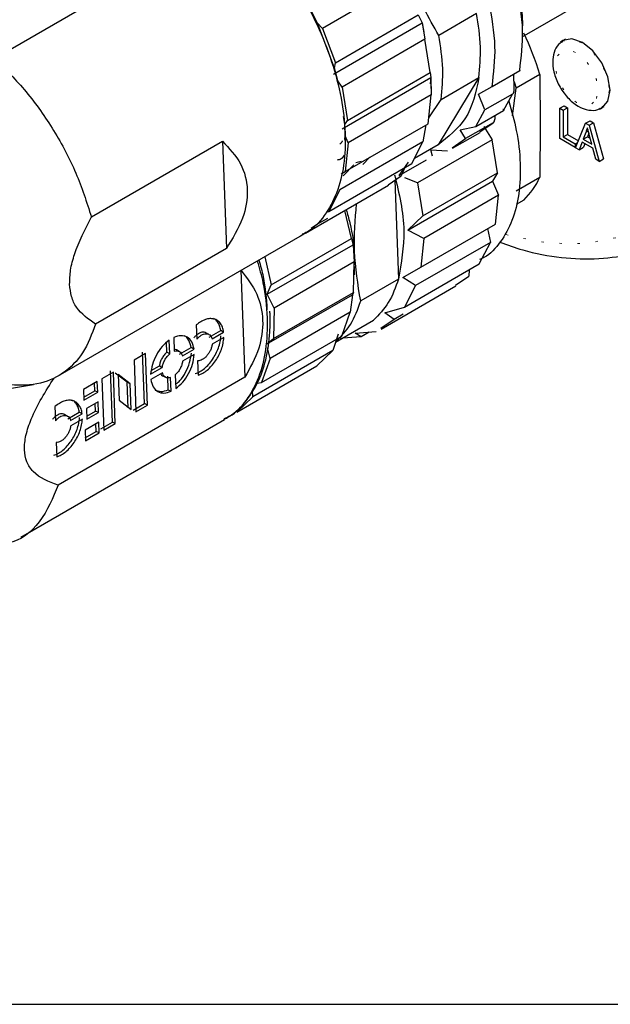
# Model space of a CAD drawing. Header units: millimetres. Extents: x 113 to 1343, y 162 to 690.
# Tile 19 of 46: x 699 to 723, y 162 to 202. Entities that reach past the tile are written whole.
import ezdxf

# ---------------------------------------------------------------- set-up
doc = ezdxf.new("R2010")
doc.units = ezdxf.units.MM
doc.linetypes.add('DOT2', pattern=[0.635, 0, -0.635])

msp = doc.modelspace()

# ---------------------------------------------------------------- linework, layer by layer
at = {"color": 7, "linetype": 'Continuous', "lineweight": 25}
for p, q in [((703.643, 203.233), (698.34, 200.171)), ((714.969, 203.334), (711.611, 201.395)), ((719.704, 201.057), (722.409, 202.618)), ((711.409, 201.604), (711.162, 202.105)), ((712.14, 200.007), (715.498, 201.946)), ((715.498, 201.946), (715.66, 201.617)), ((717.857, 201.996), (716.327, 201.113)), ((712.104, 199.781), (711.409, 201.604)), ((711.611, 201.395), (711.409, 201.604)), ((711.611, 201.395), (712.14, 200.007)), ((712.066, 199.542), (715.66, 201.617)), ((715.66, 201.617), (715.72, 201.242)), ((715.66, 201.617), (715.768, 200.955)), ((715.768, 200.955), (712.409, 199.016)), ((715.981, 199.613), (715.768, 200.955)), ((721.453, 200.955), (721.322, 200.867)), ((712.104, 199.781), (712.14, 200.007)), ((712.242, 199.272), (712.104, 199.781)), ((712.416, 197.336), (716.011, 199.412)), ((712.623, 197.674), (715.981, 199.613)), ((715.981, 199.613), (716.011, 199.412)), ((716.011, 199.412), (715.983, 199.155)), ((716.011, 199.412), (716.014, 198.703)), ((717.953, 199.404), (716.299, 196.687)), ((716.423, 198.521), (717.953, 199.404)), ((718.485, 199.044), (719.605, 199.69)), ((719.346, 199.547), (719.368, 198.949)), ((720.417, 199.534), (719.461, 198.982)), ((720.417, 199.534), (720.435, 197.463)), ((712.409, 199.016), (712.242, 199.272)), ((712.409, 199.016), (712.623, 197.674)), ((716.016, 198.96), (716.016, 199.132)), ((717.932, 198.73), (718.485, 199.044)), ((719.315, 197.853), (719.461, 198.982)), ((716.014, 198.703), (712.655, 196.764)), ((715.891, 197.539), (716.014, 198.703)), ((718.196, 198.094), (717.932, 198.73)), ((719.316, 198.74), (718.196, 198.094)), ((718.952, 198.076), (719.316, 198.74)), ((715.917, 197.78), (716.423, 198.521)), ((721.226, 198.163), (721.403, 198.265)), ((721.226, 196.938), (721.226, 198.163)), ((721.226, 198.163), (721.362, 198.085)), ((721.362, 198.085), (721.539, 198.187)), ((721.403, 198.265), (721.539, 198.187)), ((721.539, 198.187), (721.539, 197.103)), ((722.884, 198.162), (723.025, 198.232)), ((712.522, 197.51), (712.47, 197.835)), ((717.833, 197.43), (718.196, 198.094)), ((717.833, 197.43), (718.952, 198.076)), ((718.599, 197.872), (718.591, 197.732)), ((721.362, 198.085), (721.362, 197.001)), ((712.522, 197.51), (712.623, 197.674)), ((712.539, 197.043), (712.522, 197.51)), ((712.532, 195.6), (715.891, 197.539)), ((715.808, 197.498), (715.684, 196.799)), ((717.198, 197.294), (717.833, 197.43)), ((718.526, 197.578), (717.406, 196.932)), ((717.988, 197.21), (718.526, 197.578)), ((718.15, 197.418), (718.494, 196.891)), ((720.435, 197.463), (720.417, 195.37)), ((721.869, 196.567), (722.275, 197.558)), ((722.275, 197.558), (722.452, 197.66)), ((722.275, 197.558), (722.421, 197.473)), ((722.421, 197.473), (722.598, 197.575)), ((722.421, 197.473), (722.827, 196.014)), ((722.452, 197.66), (722.598, 197.575)), ((722.598, 197.575), (723.003, 196.116)), ((712.523, 196.895), (712.539, 197.043)), ((712.655, 196.764), (712.539, 197.043)), ((712.539, 196.853), (712.539, 196.989)), ((716.882, 196.541), (718.002, 197.187)), ((717.406, 196.932), (717.198, 197.294)), ((721.362, 197.001), (721.539, 197.103)), ((721.362, 197.001), (721.852, 196.719)), ((721.539, 197.103), (721.984, 196.846)), ((722.278, 197.188), (722.174, 196.909)), ((722.174, 196.909), (722.351, 197.011)), ((722.405, 197.156), (722.351, 197.011)), ((722.351, 197.011), (722.459, 196.949)), ((722.522, 196.709), (722.423, 197.088)), ((702.259, 193.763), (707.562, 196.825)), ((707.562, 196.825), (707.723, 192.486)), ((715.684, 196.799), (712.325, 194.86)), ((712.655, 196.764), (712.532, 195.6)), ((715.236, 195.927), (715.684, 196.799)), ((716.299, 196.687), (715.343, 196.135)), ((718.494, 196.891), (715.469, 195.145)), ((716.868, 196.564), (717.406, 196.932)), ((718.709, 195.549), (718.494, 196.891)), ((721.852, 196.577), (721.226, 196.938)), ((721.852, 196.719), (721.956, 196.779)), ((721.852, 196.719), (721.852, 196.577)), ((721.852, 196.577), (721.881, 196.594)), ((722.131, 196.793), (722.015, 196.483)), ((722.015, 196.483), (722.192, 196.585)), ((722.565, 196.542), (722.131, 196.793)), ((722.174, 196.909), (722.522, 196.709)), ((722.245, 196.727), (722.192, 196.585)), ((713.247, 195.89), (713.539, 196.188)), ((716.002, 196.477), (716.679, 196.435)), ((716.075, 196.228), (716.002, 196.477)), ((722.015, 196.483), (721.869, 196.567)), ((722.681, 196.098), (722.565, 196.542)), ((711.877, 193.988), (715.236, 195.927)), ((712.882, 195.87), (712.451, 195.43)), ((713.188, 196.009), (712.962, 195.948)), ((714.716, 195.435), (715.826, 196.076)), ((714.716, 195.435), (715.094, 195.986)), ((722.827, 196.014), (722.681, 196.098)), ((722.827, 196.014), (723.003, 196.116)), ((712.377, 195.514), (712.532, 195.6)), ((714.275, 195.068), (714.809, 195.43)), ((714.945, 195.759), (714.809, 195.43)), ((715.684, 193.803), (718.709, 195.549)), ((718.709, 195.549), (718.503, 195.211)), ((710.931, 193.105), (714.289, 195.044)), ((714.544, 195.25), (714.693, 191.243)), ((715.469, 195.145), (714.947, 195.346)), ((715.069, 193.229), (718.503, 195.211)), ((715.469, 195.145), (715.684, 193.803)), ((718.503, 195.211), (718.743, 194.638)), ((719.461, 194.819), (720.417, 195.37)), ((712.325, 194.86), (711.877, 193.988)), ((718.743, 194.638), (715.717, 192.892)), ((718.621, 193.473), (718.743, 194.638)), ((719.768, 194.448), (719.455, 194.267)), ((711.778, 193.988), (711.877, 193.988)), ((712.785, 192.885), (712.523, 194.024)), ((715.069, 193.229), (715.684, 193.803)), ((711.45, 193.491), (711.158, 193.293)), ((711.816, 193.703), (711.45, 193.491)), ((715.596, 191.727), (718.621, 193.473)), ((700.913, 187.322), (710.813, 193.037)), ((710.722, 192.996), (710.972, 193.141)), ((715.717, 192.892), (715.069, 193.229)), ((718.303, 193.296), (718.415, 192.733)), ((709.378, 190.632), (712.854, 192.639)), ((709.544, 191.014), (712.785, 192.885)), ((712.785, 192.885), (712.854, 192.639)), ((712.854, 192.639), (712.894, 191.939)), ((718.415, 192.733), (715.389, 190.986)), ((715.717, 192.892), (715.596, 191.727)), ((717.968, 191.859), (718.415, 192.733)), ((707.723, 192.486), (702.42, 189.425)), ((709.282, 192.153), (709.544, 191.014)), ((712.894, 191.939), (709.653, 190.068)), ((712.876, 190.706), (712.894, 191.939)), ((714.943, 190.113), (717.968, 191.859)), ((708.307, 191.606), (708.468, 187.268)), ((712.91, 191.418), (712.91, 191.758)), ((714.869, 191.314), (715.596, 191.727)), ((717.556, 191.621), (717.542, 191.361)), ((709.378, 190.632), (709.544, 191.014)), ((714.693, 191.243), (713.163, 190.36)), ((715.389, 190.986), (714.869, 191.314)), ((715.389, 190.986), (714.943, 190.113)), ((717.004, 190.993), (717.542, 191.361)), ((709.349, 188.605), (712.826, 190.612)), ((709.653, 190.068), (709.378, 190.632)), ((709.635, 188.835), (712.876, 190.706)), ((712.826, 190.612), (712.743, 189.904)), ((712.876, 190.706), (712.826, 190.612)), ((713.993, 189.224), (717.018, 190.97)), ((712.743, 189.904), (709.502, 188.033)), ((709.653, 190.068), (709.635, 188.835)), ((712.394, 188.93), (712.743, 189.904)), ((714.136, 189.877), (714.943, 190.113)), ((714.517, 189.615), (714.136, 189.877)), ((714.884, 189.827), (714.517, 189.615)), ((712.148, 188.693), (713.677, 189.576)), ((714.517, 189.615), (713.979, 189.247)), ((706.504, 189.387), (706.525, 188.807)), ((707.014, 189.008), (706.896, 189.07)), ((707.024, 188.892), (707.495, 189.163)), ((707.142, 188.83), (707.613, 189.101)), ((707.613, 189.101), (707.495, 189.163)), ((712.251, 189.011), (712.032, 188.351)), ((712.94, 189.061), (713.79, 189.118)), ((713.185, 188.911), (712.94, 189.061)), ((713.51, 189.099), (713.185, 188.911)), ((705.311, 188.282), (705.296, 188.672)), ((705.429, 188.22), (705.408, 188.775)), ((705.594, 188.883), (705.615, 188.328)), ((707.621, 188.882), (707.15, 188.61)), ((709.153, 187.059), (712.394, 188.93)), ((709.419, 188.662), (709.635, 188.835)), ((713.185, 188.911), (712.248, 188.84)), ((704.449, 188.227), (703.984, 187.959)), ((704.409, 186.205), (704.331, 188.289)), ((704.526, 186.143), (704.449, 188.227)), ((705.429, 188.22), (705.311, 188.282)), ((705.697, 188.377), (705.612, 188.403)), ((705.816, 188.317), (705.698, 188.379)), ((705.826, 188.2), (706.297, 188.472)), ((705.944, 188.138), (706.415, 188.41)), ((706.415, 188.41), (706.297, 188.472)), ((712.032, 188.351), (708.791, 186.48)), ((709.502, 188.033), (709.389, 188.456)), ((711.385, 187.73), (712.032, 188.351)), ((703.984, 187.959), (704.061, 185.875)), ((706.423, 188.19), (705.952, 187.919)), ((706.557, 187.935), (706.579, 187.355)), ((709.502, 188.033), (709.153, 187.059)), ((703.146, 187.475), (702.681, 187.207)), ((703.106, 185.453), (703.029, 187.537)), ((703.224, 185.391), (703.146, 187.475)), ((703.711, 187.07), (703.222, 187.442)), ((704.657, 187.395), (705.127, 187.666)), ((705.135, 187.447), (704.665, 187.175)), ((704.682, 187.54), (705.009, 187.728)), ((705.009, 187.728), (705.127, 187.666)), ((708.144, 185.859), (711.385, 187.73)), ((708.468, 187.268), (700.906, 182.902)), ((702.495, 187.099), (701.937, 186.777)), ((702.394, 186.723), (702.382, 187.034)), ((702.511, 186.661), (702.495, 187.099)), ((702.681, 187.207), (702.759, 185.123)), ((703.34, 187.38), (703.379, 186.342)), ((703.829, 187.008), (703.34, 187.38)), ((703.829, 187.008), (703.711, 187.07)), ((703.75, 186.032), (703.711, 187.07)), ((703.868, 185.97), (703.829, 187.008)), ((705.146, 187.33), (705.264, 187.268)), ((705.367, 186.765), (705.347, 187.319)), ((705.485, 186.702), (705.464, 187.257)), ((705.651, 187.365), (705.671, 186.81)), ((708.977, 187.033), (709.153, 187.059)), ((697.286, 186.556), (699.914, 186.973)), ((701.937, 186.777), (701.953, 186.338)), ((701.949, 186.466), (702.394, 186.723)), ((701.953, 186.338), (702.511, 186.661)), ((702.511, 186.661), (702.394, 186.723)), ((705.367, 186.765), (705.485, 186.702)), ((708.791, 186.48), (708.783, 186.73)), ((702.526, 186.277), (702.061, 186.008)), ((702.424, 185.9), (702.413, 186.211)), ((702.542, 185.838), (702.526, 186.277)), ((703.379, 186.342), (703.868, 185.97)), ((703.944, 185.937), (704.409, 186.205)), ((704.526, 186.143), (704.409, 186.205)), ((708.791, 186.48), (708.144, 185.859)), ((700.775, 186.08), (700.797, 185.5)), ((701.296, 185.585), (701.767, 185.856)), ((701.884, 185.794), (701.767, 185.856)), ((702.061, 186.008), (702.077, 185.569)), ((702.072, 185.697), (702.424, 185.9)), ((702.077, 185.569), (702.542, 185.838)), ((702.542, 185.838), (702.424, 185.9)), ((704.061, 185.875), (704.526, 186.143)), ((699.399, 180.799), (707.649, 185.562)), ((701.285, 185.701), (701.168, 185.763)), ((701.414, 185.523), (701.884, 185.794)), ((701.892, 185.575), (701.422, 185.303)), ((702.556, 185.454), (701.998, 185.132)), ((702.573, 185.015), (702.556, 185.454)), ((702.641, 185.185), (703.106, 185.453)), ((703.224, 185.391), (703.106, 185.453)), ((701.998, 185.132), (702.014, 184.693)), ((702.01, 184.82), (702.455, 185.077)), ((702.014, 184.693), (702.573, 185.015)), ((702.455, 185.077), (702.443, 185.389)), ((702.573, 185.015), (702.455, 185.077)), ((702.759, 185.123), (703.224, 185.391)), ((700.829, 184.628), (700.851, 184.048))]:
    msp.add_line(p, q, dxfattribs=at)
at = {"color": 7, "linetype": 'DOT2', "lineweight": 18}
msp.add_line((722.278, 197.188), (722.381, 197.248), dxfattribs=at)
msp.add_lwpolyline([(543.653, 437.288), (543.653, 161.878), (905.566, 161.878), (905.566, 437.288)], close=True)
at = {"color": 7, "linetype": 'DOT2', "lineweight": 18, "flags": 128}
for points in [[(719.041, 193.047), (719.264, 192.985), (720.819, 192.697), (722.291, 192.685), (723.656, 192.951), (724.891, 193.488), (725.973, 194.289), (726.885, 195.338), (727.611, 196.62), (728.139, 198.11), (728.459, 199.785), (728.567, 201.614), (728.459, 203.568), (728.139, 205.613), (727.611, 207.712), (726.885, 209.832), (725.973, 211.935), (724.891, 213.985), (723.656, 215.948), (722.291, 217.789), (720.819, 219.478), (719.264, 220.985), (717.654, 222.284), (716.016, 223.354)], [(721.327, 200.87), (721.35, 200.885), (721.709, 200.955), (722.132, 200.808), (722.555, 200.466), (722.913, 199.983), (723.153, 199.43), (723.237, 198.893)], [(722.712, 198.554), (722.778, 198.9), (722.712, 199.323), (722.523, 199.758), (722.241, 200.138), (721.908, 200.407), (721.575, 200.523), (721.293, 200.468), (721.105, 200.251), (721.038, 199.905), (721.105, 199.482), (721.293, 199.047), (721.575, 198.667), (721.908, 198.398), (722.241, 198.282), (722.523, 198.337), (722.712, 198.554)], [(723.237, 198.893), (723.153, 198.454), (722.913, 198.178), (722.872, 198.157)]]:
    msp.add_lwpolyline(points, dxfattribs=at)
at = {"color": 7, "linetype": 'Continuous', "lineweight": 25, "flags": 128}
for points in [[(722.144, 200.831), (721.716, 200.98), (721.352, 200.91), (721.26, 200.842)], [(722.853, 198.129), (722.936, 198.167), (723.178, 198.447), (723.264, 198.892), (723.178, 199.436), (722.936, 199.996), (722.572, 200.486), (722.144, 200.831)], [(719.378, 199.251), (719.397, 199.192), (719.461, 198.982)]]:
    msp.add_lwpolyline(points, dxfattribs=at)
at = {"color": 7, "linetype": 'Continuous', "lineweight": 25}
for centre, radius, start, end in [((709.985, 196.448), 10.878, 16.479, 25.9322), ((717.903, 196.448), 2.735, 313.0018, 336.7972)]:
    msp.add_arc(centre, radius, start, end, dxfattribs=at)
for points, knots in [([(706.389, 207.201), (706.781, 206.967), (707.6, 206.478), (708.703, 205.485), (709.738, 204.315), (710.654, 202.987), (711.421, 201.559), (712.009, 200.081), (712.396, 198.61), (712.568, 197.198), (712.516, 195.899), (712.245, 194.749), (711.735, 193.824), (711.226, 193.243), (710.865, 193.09), (710.8, 193.062)], [0, 0, 0, 0, 0.080991, 0.168839, 0.261831, 0.357792, 0.454307, 0.548914, 0.639306, 0.723534, 0.80025, 0.869006, 0.930627, 0.987514, 1, 1, 1, 1]), ([(716.327, 201.113), (715.92, 201.835), (715.098, 203.294), (714.635, 204.903), (714.401, 205.716)], [0, 0, 0, 0, 0.4950386, 1, 1, 1, 1]), ([(719.719, 201.328), (719.72, 201.342), (719.774, 201.993), (719.612, 202.638), (719.454, 203.269)], [0, 0, 0, 0, 0.021054, 1, 1, 1, 1]), ([(719.605, 199.69), (719.67, 200.229), (719.809, 201.374), (719.593, 202.508), (719.478, 203.108)], [0, 0, 0, 0, 0.470517, 1, 1, 1, 1]), ([(718.485, 199.044), (718.551, 199.583), (718.69, 200.728), (718.473, 201.862), (718.358, 202.462)], [0, 0, 0, 0, 0.470517, 1, 1, 1, 1]), ([(717.953, 199.404), (717.989, 199.817), (718.066, 200.685), (717.929, 201.546), (717.857, 201.996)], [0, 0, 0, 0, 0.476498, 1, 1, 1, 1]), ([(716.423, 198.521), (716.46, 198.934), (716.536, 199.802), (716.399, 200.663), (716.327, 201.113)], [0, 0, 0, 0, 0.476499, 1, 1, 1, 1]), ([(721.339, 200.857), (721.304, 200.84), (721.162, 200.772), (721.008, 200.506), (720.916, 200.1), (720.975, 199.6), (721.181, 199.075), (721.514, 198.598), (721.928, 198.239), (722.364, 198.075), (722.701, 198.065), (722.833, 198.151), (722.862, 198.17)], [0, 0, 0, 0, 0.028634, 0.116194, 0.212994, 0.33788, 0.483199, 0.629354, 0.76768, 0.883057, 0.974996, 1, 1, 1, 1]), ([(698.34, 200.171), (698.778, 199.737), (699.674, 198.849), (700.76, 197.274), (701.672, 195.578), (702.065, 194.362), (702.259, 193.763)], [0, 0, 0, 0, 0.2429344, 0.4966129, 0.7520345, 1, 1, 1, 1]), ([(717.953, 199.404), (717.827, 198.808), (717.593, 197.701), (716.708, 197.008), (716.299, 196.687)], [0, 0, 0, 0, 0.5377335, 1, 1, 1, 1]), ([(719.605, 199.69), (719.609, 199.693), (719.615, 199.696), (719.62, 199.699), (719.627, 199.703), (719.605, 199.692), (719.596, 199.687), (719.587, 199.682)], [0, 0, 0, 0, 0.189448, 0.311353, 0.352478, 0.406121, 1, 1, 1, 1]), ([(719.368, 198.949), (719.368, 198.913), (719.367, 198.864), (719.354, 198.806), (719.343, 198.776), (719.332, 198.756), (719.323, 198.745), (719.318, 198.741), (719.316, 198.74)], [0, 0, 0, 0, 0.4806361, 0.658341, 0.8042659, 0.9173836, 0.9622126, 1, 1, 1, 1]), ([(719.159, 198.454), (719.273, 198.061), (719.511, 197.233), (719.653, 195.963), (719.607, 194.731), (719.348, 193.637), (718.864, 192.759), (718.38, 192.207), (718.037, 192.061), (717.975, 192.035)], [0, 0, 0, 0, 0.174775, 0.367478, 0.542994, 0.7003, 0.841282, 0.971433, 1, 1, 1, 1]), ([(718.952, 198.076), (718.956, 198.078), (718.962, 198.082), (718.969, 198.089), (718.969, 198.098), (718.95, 198.111), (718.931, 198.111), (718.915, 198.11)], [0, 0, 0, 0, 0.1507442, 0.2584502, 0.3390333, 0.4433857, 1, 1, 1, 1]), ([(718.591, 197.732), (718.588, 197.705), (718.583, 197.668), (718.566, 197.627), (718.553, 197.605), (718.541, 197.589), (718.53, 197.581), (718.526, 197.578)], [0, 0, 0, 0, 0.473695, 0.639762, 0.783993, 0.904238, 1, 1, 1, 1]), ([(722.348, 197.374), (722.335, 197.339), (722.312, 197.277), (722.289, 197.216), (722.278, 197.188)], [0, 0, 0, 0, 0.560136, 1, 1, 1, 1]), ([(722.423, 197.088), (722.409, 197.141), (722.384, 197.237), (722.359, 197.332), (722.348, 197.374)], [0, 0, 0, 0, 0.559828, 1, 1, 1, 1]), ([(707.562, 196.825), (707.838, 196.538), (708.366, 195.988), (708.652, 194.836), (708.424, 193.613), (707.971, 192.884), (707.723, 192.486)], [0, 0, 0, 0, 0.244484, 0.468228, 0.709821, 1, 1, 1, 1]), ([(712.415, 196.85), (712.414, 196.841), (712.408, 196.785), (712.363, 196.744), (712.325, 196.71)], [0, 0, 0, 0, 0.150406, 1, 1, 1, 1]), ([(712.491, 196.267), (712.457, 196.205), (712.396, 196.09), (712.269, 196.074), (712.212, 196.066)], [0, 0, 0, 0, 0.546287, 1, 1, 1, 1]), ([(714.536, 195.469), (714.716, 194.714), (715.051, 193.313), (714.806, 191.897), (714.693, 191.243)], [0, 0, 0, 0, 0.538498, 1, 1, 1, 1]), ([(713.163, 190.36), (713.052, 191.031), (712.835, 192.336), (712.942, 193.655), (712.994, 194.296)], [0, 0, 0, 0, 0.513484, 1, 1, 1, 1]), ([(712.578, 194.056), (712.629, 193.878), (712.805, 193.263), (712.92, 192.489), (712.893, 191.904), (712.887, 191.773)], [0, 0, 0, 0, 0.240665, 0.829725, 1, 1, 1, 1]), ([(701.376, 191.038), (701.382, 191.228), (701.396, 191.639), (701.653, 192.577), (702.006, 193.268), (702.259, 193.763)], [0, 0, 0, 0, 0.197226, 0.425033, 1, 1, 1, 1]), ([(718.802, 192.738), (719.107, 192.627), (719.916, 192.331), (721.268, 192.091), (722.793, 192.03), (724.228, 192.246), (725.41, 192.625), (726.043, 193.025), (726.285, 193.178)], [0, 0, 0, 0, 0.125438, 0.331741, 0.526669, 0.711837, 0.889768, 1, 1, 1, 1]), ([(708.977, 191.977), (709.06, 191.684), (709.272, 190.934), (709.4, 189.721), (709.353, 188.424), (709.08, 187.273), (708.571, 186.349), (708.061, 185.768), (707.7, 185.614), (707.635, 185.586)], [0, 0, 0, 0, 0.130239, 0.333343, 0.518331, 0.684126, 0.832717, 0.969892, 1, 1, 1, 1]), ([(709.041, 192.015), (709.104, 191.793), (709.291, 191.137), (709.338, 190.455), (709.369, 190.003)], [0, 0, 0, 0, 0.337442, 1, 1, 1, 1]), ([(708.307, 191.606), (708.549, 191.296), (709.016, 190.699), (709.261, 189.559), (709.084, 188.368), (708.683, 187.651), (708.468, 187.268)], [0, 0, 0, 0, 0.247893, 0.479032, 0.721676, 1, 1, 1, 1]), ([(702.42, 189.425), (702.133, 189.625), (701.712, 189.917), (701.426, 190.542), (701.393, 190.869), (701.376, 191.038)], [0, 0, 0, 0, 0.510318, 0.747598, 1, 1, 1, 1]), ([(714.693, 191.243), (714.578, 190.914), (714.358, 190.285), (713.897, 189.805), (713.677, 189.576)], [0, 0, 0, 0, 0.523596, 1, 1, 1, 1]), ([(712.148, 188.693), (712.368, 188.922), (712.829, 189.401), (713.048, 190.031), (713.163, 190.36)], [0, 0, 0, 0, 0.476405, 1, 1, 1, 1]), ([(707.625, 185.571), (707.674, 185.591), (708, 185.73), (708.486, 186.224), (709.02, 187.019), (709.363, 188.008), (709.49, 188.971), (709.509, 189.632), (709.487, 189.912), (709.484, 189.944)], [0, 0, 0, 0, 0.031677, 0.212266, 0.400405, 0.6051, 0.831557, 0.98092, 1, 1, 1, 1]), ([(702.42, 189.425), (702.274, 189.02), (701.995, 188.252), (701.143, 187.376), (700.033, 186.901), (699.242, 186.948), (698.83, 186.972)], [0, 0, 0, 0, 0.267434, 0.508322, 0.744509, 1, 1, 1, 1]), ([(707.613, 189.101), (707.6, 189.166), (707.577, 189.29), (707.492, 189.451), (707.372, 189.571), (707.22, 189.639), (707.048, 189.651), (706.865, 189.611), (706.677, 189.523), (706.563, 189.434), (706.504, 189.387)], [0, 0, 0, 0, 0.133713, 0.253521, 0.363523, 0.470834, 0.583533, 0.707828, 0.846667, 1, 1, 1, 1]), ([(707.495, 189.163), (707.483, 189.229), (707.46, 189.353), (707.373, 189.511), (707.283, 189.613), (707.216, 189.64), (707.2, 189.647)], [0, 0, 0, 0, 0.335358, 0.635844, 0.911741, 1, 1, 1, 1]), ([(706.894, 189.067), (706.884, 189.074), (706.849, 189.095), (706.774, 189.1), (706.68, 189.081), (706.584, 189.034), (706.49, 188.963), (706.436, 188.901), (706.407, 188.869)], [0, 0, 0, 0, 0.0650279, 0.2146107, 0.3803818, 0.567302, 0.7751404, 1, 1, 1, 1]), ([(706.525, 188.807), (706.553, 188.839), (706.608, 188.901), (706.702, 188.972), (706.798, 189.019), (706.892, 189.039), (706.98, 189.028), (707.056, 188.987), (707.113, 188.918), (707.132, 188.86), (707.142, 188.83)], [0, 0, 0, 0, 0.160941, 0.309698, 0.443481, 0.56213, 0.669191, 0.772099, 0.879996, 1, 1, 1, 1]), ([(705.408, 188.775), (705.309, 188.692), (705.102, 188.519), (704.877, 188.173), (704.709, 187.795), (704.674, 187.525), (704.657, 187.395)], [0, 0, 0, 0, 0.239091, 0.4975846, 0.7573649, 1, 1, 1, 1]), ([(706.415, 188.41), (706.393, 188.511), (706.352, 188.7), (706.152, 188.913), (705.869, 188.979), (705.69, 188.916), (705.594, 188.883)], [0, 0, 0, 0, 0.271982, 0.504733, 0.734526, 1, 1, 1, 1]), ([(706.297, 188.472), (706.274, 188.57), (706.231, 188.751), (706.1, 188.934), (706.008, 188.955), (706.003, 188.956)], [0, 0, 0, 0, 0.522908, 0.970374, 1, 1, 1, 1]), ([(706.461, 187.417), (706.525, 187.441), (706.658, 187.493), (706.841, 187.625), (707.015, 187.793), (707.171, 187.994), (707.304, 188.219), (707.407, 188.458), (707.479, 188.7), (707.495, 188.864), (707.503, 188.944)], [0, 0, 0, 0, 0.104252, 0.219643, 0.344619, 0.47643, 0.611611, 0.746369, 0.876946, 1, 1, 1, 1]), ([(707.15, 188.61), (707.142, 188.568), (707.126, 188.482), (707.077, 188.358), (707.012, 188.241), (706.933, 188.135), (706.844, 188.048), (706.749, 187.983), (706.653, 187.94), (706.588, 187.936), (706.557, 187.935)], [0, 0, 0, 0, 0.132697, 0.271504, 0.411931, 0.549325, 0.679359, 0.798637, 0.905323, 1, 1, 1, 1]), ([(706.579, 187.355), (706.642, 187.379), (706.776, 187.431), (706.958, 187.563), (707.132, 187.731), (707.289, 187.932), (707.422, 188.157), (707.525, 188.396), (707.596, 188.638), (707.613, 188.802), (707.621, 188.882)], [0, 0, 0, 0, 0.1042518, 0.2196424, 0.3446161, 0.4764273, 0.6116109, 0.7463661, 0.8769429, 1, 1, 1, 1]), ([(705.311, 188.282), (705.273, 188.246), (705.197, 188.172), (705.109, 188.034), (705.041, 187.886), (705.02, 187.78), (705.009, 187.728)], [0, 0, 0, 0, 0.242256, 0.49798, 0.754761, 1, 1, 1, 1]), ([(705.127, 187.666), (705.137, 187.718), (705.159, 187.824), (705.227, 187.972), (705.314, 188.11), (705.391, 188.184), (705.429, 188.22)], [0, 0, 0, 0, 0.245237, 0.502011, 0.757744, 1, 1, 1, 1]), ([(705.615, 188.328), (705.652, 188.336), (705.722, 188.351), (705.827, 188.32), (705.908, 188.244), (705.931, 188.175), (705.944, 188.138)], [0, 0, 0, 0, 0.260864, 0.495661, 0.732998, 1, 1, 1, 1]), ([(705.703, 187.009), (705.749, 187.05), (705.901, 187.181), (706.083, 187.475), (706.253, 187.852), (706.288, 188.122), (706.305, 188.252)], [0, 0, 0, 0, 0.129981, 0.425541, 0.722576, 1, 1, 1, 1]), ([(705.952, 187.919), (705.942, 187.867), (705.92, 187.761), (705.852, 187.613), (705.765, 187.475), (705.688, 187.401), (705.651, 187.365)], [0, 0, 0, 0, 0.245239, 0.502011, 0.757738, 1, 1, 1, 1]), ([(705.671, 186.81), (705.77, 186.893), (705.977, 187.066), (706.202, 187.412), (706.37, 187.79), (706.406, 188.06), (706.423, 188.19)], [0, 0, 0, 0, 0.2390933, 0.4975864, 0.7573648, 1, 1, 1, 1]), ([(705.063, 187.405), (705.064, 187.405), (705.078, 187.373), (705.108, 187.343), (705.144, 187.333), (705.146, 187.332)], [0, 0, 0, 0, 0.0148164, 0.9265409, 1, 1, 1, 1]), ([(705.464, 187.257), (705.427, 187.249), (705.357, 187.234), (705.252, 187.265), (705.172, 187.341), (705.148, 187.41), (705.135, 187.447)], [0, 0, 0, 0, 0.260867, 0.495654, 0.732991, 1, 1, 1, 1]), ([(700.906, 182.902), (700.534, 183.039), (700.008, 183.232), (699.613, 183.845), (699.52, 184.362), (699.595, 184.956), (699.938, 185.965), (700.404, 186.702), (700.745, 187.24)], [0, 0, 0, 0, 0.216291, 0.305351, 0.398997, 0.508427, 0.640958, 1, 1, 1, 1]), ([(704.665, 187.175), (704.687, 187.074), (704.727, 186.885), (704.928, 186.672), (705.211, 186.606), (705.389, 186.669), (705.485, 186.702)], [0, 0, 0, 0, 0.271988, 0.504738, 0.734531, 1, 1, 1, 1]), ([(704.841, 186.753), (704.919, 186.725), (705.095, 186.662), (705.27, 186.728), (705.367, 186.765)], [0, 0, 0, 0, 0.446774, 1, 1, 1, 1]), ([(701.884, 185.794), (701.872, 185.859), (701.849, 185.983), (701.763, 186.144), (701.643, 186.264), (701.491, 186.332), (701.319, 186.345), (701.136, 186.304), (700.949, 186.216), (700.835, 186.127), (700.775, 186.08)], [0, 0, 0, 0, 0.133712, 0.253517, 0.363524, 0.470832, 0.583529, 0.707827, 0.846667, 1, 1, 1, 1]), ([(701.767, 185.856), (701.754, 185.922), (701.731, 186.046), (701.644, 186.204), (701.554, 186.306), (701.488, 186.333), (701.471, 186.34)], [0, 0, 0, 0, 0.335362, 0.635844, 0.91175, 1, 1, 1, 1]), ([(701.166, 185.76), (701.155, 185.767), (701.12, 185.788), (701.045, 185.793), (700.952, 185.774), (700.856, 185.727), (700.761, 185.656), (700.707, 185.594), (700.679, 185.562)], [0, 0, 0, 0, 0.065041, 0.214617, 0.380385, 0.567299, 0.77514, 1, 1, 1, 1]), ([(700.733, 184.11), (700.796, 184.134), (700.929, 184.186), (701.112, 184.318), (701.286, 184.486), (701.443, 184.687), (701.576, 184.912), (701.678, 185.151), (701.75, 185.393), (701.767, 185.557), (701.775, 185.637)], [0, 0, 0, 0, 0.1042541, 0.2196439, 0.3446191, 0.4764295, 0.6116095, 0.7463668, 0.8769437, 1, 1, 1, 1]), ([(700.797, 185.5), (700.825, 185.532), (700.879, 185.594), (700.973, 185.665), (701.069, 185.712), (701.164, 185.732), (701.252, 185.721), (701.327, 185.68), (701.385, 185.611), (701.404, 185.553), (701.414, 185.523)], [0, 0, 0, 0, 0.160933, 0.309699, 0.443483, 0.56213, 0.669189, 0.772092, 0.879998, 1, 1, 1, 1]), ([(700.851, 184.048), (700.914, 184.072), (701.047, 184.124), (701.23, 184.256), (701.404, 184.424), (701.561, 184.625), (701.694, 184.85), (701.796, 185.089), (701.868, 185.331), (701.884, 185.495), (701.892, 185.575)], [0, 0, 0, 0, 0.104254, 0.2196437, 0.3446166, 0.4764269, 0.6116095, 0.7463679, 0.8769438, 1, 1, 1, 1]), ([(701.422, 185.303), (701.414, 185.261), (701.397, 185.175), (701.348, 185.052), (701.283, 184.934), (701.204, 184.829), (701.115, 184.741), (701.021, 184.676), (700.925, 184.633), (700.86, 184.629), (700.829, 184.628)], [0, 0, 0, 0, 0.1327021, 0.2715022, 0.4119341, 0.5493271, 0.6793692, 0.798641, 0.9053302, 1, 1, 1, 1]), ([(700.906, 182.902), (700.699, 182.387), (700.305, 181.409), (699.315, 180.58), (698.728, 180.556), (698.644, 180.553)], [0, 0, 0, 0, 0.488172, 0.927026, 1, 1, 1, 1])]:
    msp.add_open_spline(points, degree=3, knots=knots, dxfattribs=at)

doc.saveas('drawing.dxf')
